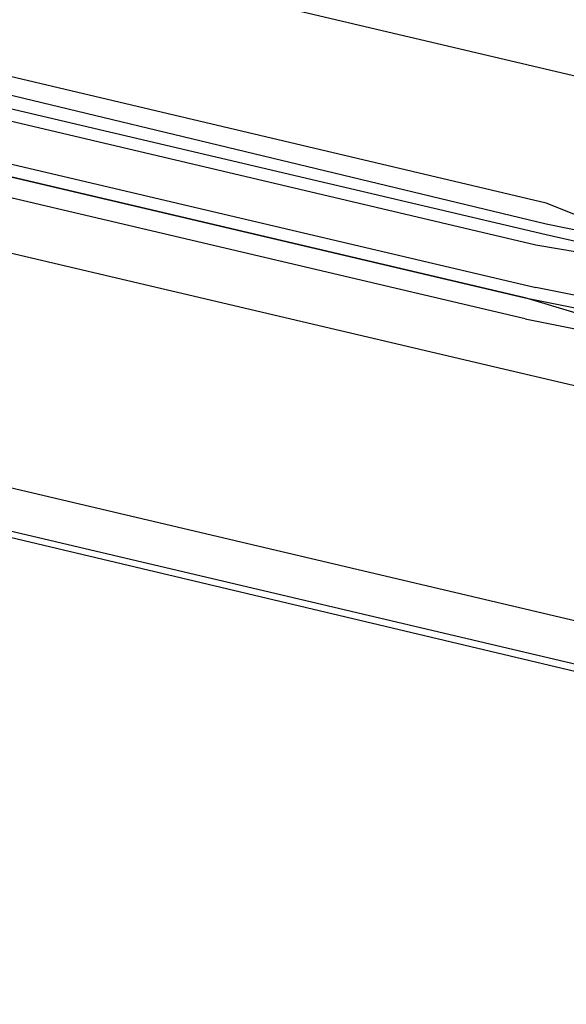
# Model space of a CAD drawing. Header units: feet. Extents: x -79 to 198, y -22 to 181.
# Tile 54 of 256: x 101.452 to 102.145, y 24.416 to 25.664. Entities that reach past the tile are written whole.
import ezdxf

# ---------------------------------------------------------------- set-up
doc = ezdxf.new("R2010")
doc.units = ezdxf.units.FT
doc.layers.add('A-LINEA', color=7, linetype='CONTINUOUS')

msp = doc.modelspace()

# ---------------------------------------------------------------- linework, layer by layer
at = {"layer": 'A-LINEA'}
for p, q in [((94.8133, 26.5778), (102.7333, 24.7111)), ((95.16, 26.5511), (102.4, 24.8444)), ((102.16, 25.5911), (99.0533, 26.3244)), ((102.12, 25.4311), (99.0133, 26.1644)), ((102.12, 25.4044), (99.0133, 26.1511)), ((102.12, 25.3911), (99, 26.1244)), ((102.1067, 25.3778), (99, 26.1111)), ((98.96, 25.9511), (102.08, 25.2178)), ((102.1867, 25.4044), (102.12, 25.4311)), ((102.1867, 25.3911), (102.12, 25.4044)), ((102.2933, 25.3511), (102.12, 25.3911)), ((102.08, 25.2178), (102.48, 25.1244))]:
    msp.add_line(p, q, dxfattribs=at)
for points in [[(67.2267, 7.6444), (67.2667, 7.8178), (67.76, 9.9244), (68.1067, 9.9378), (69.9867, 17.8978), (72.5733, 17.2844), (72.7333, 17.9244), (80.72, 16.0444), (83.12, 15.4711), (87.16, 14.5111), (90.12, 27.0044), (94.6533, 25.9244), (94.8133, 26.5778), (97.52, 25.9378), (103.5333, 24.5111), (107.3733, 40.7511), (107.64, 40.6978), (108.9733, 40.3778), (112.68, 39.4978), (119.16, 37.9644), (119.2267, 38.2978), (125.3067, 36.8578)], [(102.0933, 25.2844), (98.92, 26.0311), (98.92, 26.0444), (98.92, 26.0578), (102.0933, 25.3111), (98.92, 26.0578), (98.92, 26.0711), (98.9333, 26.0711), (102.1067, 25.3244)], [(102.1867, 25.3511), (102.1733, 25.3511), (102.1867, 25.3644), (102.1067, 25.3778)], [(102.0933, 25.2844), (102.2267, 25.2578), (102.2267, 25.2711), (102.0933, 25.3111), (102.2267, 25.2844), (102.24, 25.2978), (102.1067, 25.3244)]]:
    msp.add_lwpolyline(points, dxfattribs=at)

doc.saveas('drawing.dxf')
